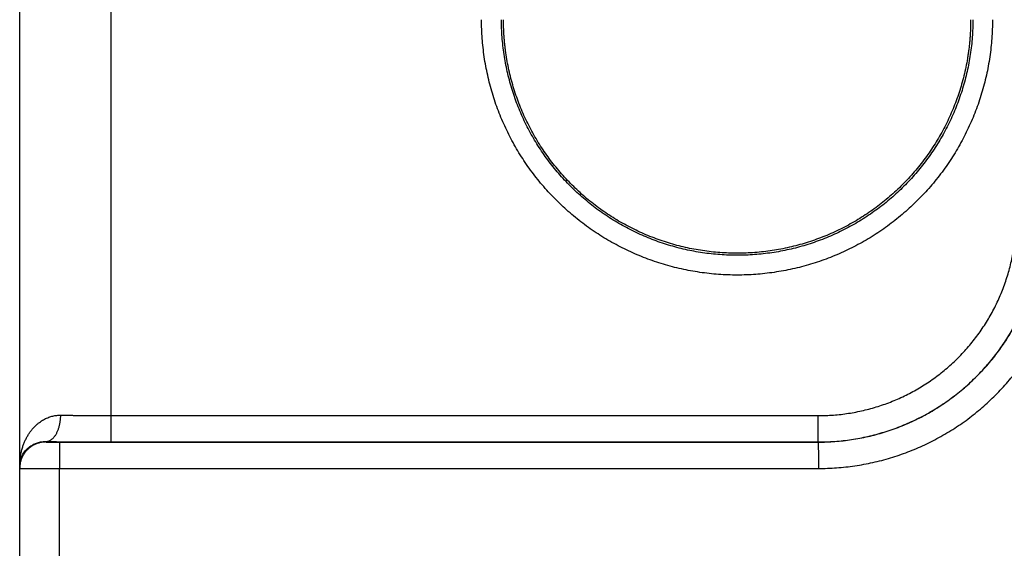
# Model space of a CAD drawing. Header units: inches. Extents: x 0 to 34, y 0 to 22.
# Tile 69 of 80: x 27.172 to 27.918, y 13.877 to 14.278. Entities that reach past the tile are written whole.
import ezdxf

# ---------------------------------------------------------------- set-up
doc = ezdxf.new("R2010")
doc.units = ezdxf.units.IN
doc.header["$LTSCALE"] = 1.87
doc.header["$MEASUREMENT"] = 0
doc.layers.get('0').update_dxf_attribs({"linetype": 'CONTINUOUS'})

msp = doc.modelspace()

# ---------------------------------------------------------------- linework, layer by layer
at = {"color": 7, "linetype": 'CONTINUOUS'}
for p, q in [((27.17167, 12.83808), (27.17167, 16.83212)), ((27.24106, 13.97784), (27.24106, 14.57832)), ((27.24106, 13.97784), (27.77719, 13.97776)), ((27.19167, 13.95811), (27.19167, 13.95777)), ((27.20176, 13.95759), (27.7771, 13.95768)), ((27.24088, 13.95785), (27.77701, 13.95777)), ((27.7771, 13.95768), (27.77701, 13.95777)), ((27.20193, 13.9376), (27.77727, 13.93768)), ((27.20193, 13.68857), (27.20193, 13.9376))]:
    msp.add_line(p, q, dxfattribs=at)
for points, knots in [([(27.90927, 14.27808), (27.90927, 14.27572), (27.90918, 14.271), (27.9088, 14.26392), (27.90815, 14.25687), (27.90725, 14.24985), (27.90609, 14.24287), (27.90468, 14.23594), (27.90301, 14.22906), (27.9011, 14.22225), (27.89893, 14.21552), (27.89653, 14.20886), (27.89388, 14.2023), (27.89099, 14.19583), (27.88787, 14.18948), (27.88452, 14.18325), (27.88094, 14.17714), (27.87715, 14.17117), (27.87313, 14.16534), (27.86891, 14.15966), (27.86448, 14.15414), (27.85986, 14.14878), (27.85504, 14.1436), (27.85003, 14.1386), (27.84485, 14.13378), (27.83949, 14.12915), (27.83397, 14.12473), (27.82829, 14.1205), (27.82246, 14.11649), (27.81649, 14.1127), (27.81038, 14.10912), (27.80415, 14.10577), (27.7978, 14.10265), (27.79134, 14.09976), (27.78477, 14.09712), (27.77812, 14.09471), (27.77138, 14.09255), (27.76457, 14.09063), (27.75769, 14.08897), (27.75075, 14.08756), (27.74377, 14.0864), (27.73675, 14.0855), (27.72971, 14.08485), (27.72264, 14.08446), (27.71556, 14.08433), (27.70849, 14.08446), (27.70142, 14.08485), (27.69437, 14.0855), (27.68736, 14.0864), (27.68037, 14.08756), (27.67344, 14.08897), (27.66656, 14.09063), (27.65975, 14.09255), (27.65301, 14.09471), (27.64635, 14.09712), (27.63979, 14.09977), (27.63333, 14.10265), (27.62698, 14.10577), (27.62074, 14.10912), (27.61464, 14.1127), (27.60866, 14.1165), (27.60283, 14.12051), (27.59715, 14.12473), (27.59163, 14.12916), (27.58628, 14.13378), (27.58109, 14.1386), (27.57609, 14.14361), (27.57127, 14.14879), (27.56664, 14.15415), (27.56222, 14.15967), (27.558, 14.16535), (27.55398, 14.17118), (27.55019, 14.17715), (27.54661, 14.18325), (27.54326, 14.18949), (27.54014, 14.19584), (27.53725, 14.2023), (27.5346, 14.20887), (27.5322, 14.21552), (27.53003, 14.22226), (27.52812, 14.22907), (27.52646, 14.23595), (27.52504, 14.24288), (27.52388, 14.24986), (27.52298, 14.25688), (27.52234, 14.26393), (27.52195, 14.271), (27.52186, 14.27572), (27.52186, 14.27808)], [0, 0, 0, 0, 0.011644, 0.023285, 0.034922, 0.046553, 0.058179, 0.0698, 0.081419, 0.093041, 0.104666, 0.116295, 0.127927, 0.139558, 0.151188, 0.162815, 0.174441, 0.186067, 0.197694, 0.209321, 0.220948, 0.232575, 0.244203, 0.255831, 0.267459, 0.279087, 0.290714, 0.302341, 0.313968, 0.325596, 0.337223, 0.34885, 0.360477, 0.372104, 0.383732, 0.395359, 0.406986, 0.418613, 0.43024, 0.441867, 0.453495, 0.465122, 0.476749, 0.488376, 0.500004, 0.511631, 0.523259, 0.534886, 0.546514, 0.558141, 0.569769, 0.581397, 0.593025, 0.604652, 0.61628, 0.627908, 0.639536, 0.651164, 0.662791, 0.674418, 0.686046, 0.697674, 0.709302, 0.720929, 0.732556, 0.744184, 0.755813, 0.767441, 0.779068, 0.790695, 0.802322, 0.813949, 0.825575, 0.837201, 0.848827, 0.860456, 0.872087, 0.883719, 0.895349, 0.906976, 0.918598, 0.930217, 0.941838, 0.953465, 0.965097, 0.976732, 0.988367, 1, 1, 1, 1]), ([(27.89441, 14.27808), (27.89441, 14.27588), (27.89432, 14.27147), (27.89396, 14.26487), (27.89335, 14.2583), (27.89249, 14.25175), (27.8914, 14.24523), (27.89007, 14.23876), (27.8885, 14.23235), (27.88669, 14.22599), (27.88464, 14.21971), (27.88237, 14.2135), (27.87987, 14.20738), (27.87715, 14.20136), (27.8742, 14.19545), (27.87104, 14.18965), (27.86766, 14.18397), (27.86408, 14.17842), (27.8603, 14.17301), (27.85632, 14.16774), (27.85215, 14.16261), (27.84779, 14.15765), (27.84325, 14.15285), (27.83853, 14.14823), (27.83365, 14.14378), (27.82861, 14.13951), (27.82341, 14.13544), (27.81807, 14.13155), (27.81259, 14.12787), (27.80697, 14.1244), (27.80123, 14.12113), (27.79538, 14.11808), (27.78941, 14.11524), (27.78335, 14.11263), (27.77719, 14.11025), (27.77095, 14.10809), (27.76464, 14.10616), (27.75825, 14.10447), (27.75181, 14.10302), (27.74532, 14.10181), (27.73879, 14.10083), (27.73223, 14.1001), (27.72564, 14.09961), (27.71904, 14.09937), (27.71244, 14.09936), (27.70584, 14.09961), (27.69925, 14.10009), (27.69269, 14.10082), (27.68616, 14.10179), (27.67966, 14.103), (27.67322, 14.10445), (27.66683, 14.10614), (27.66052, 14.10807), (27.65427, 14.11022), (27.64811, 14.1126), (27.64204, 14.11522), (27.63607, 14.11805), (27.63021, 14.1211), (27.62447, 14.12437), (27.61885, 14.12784), (27.61337, 14.13152), (27.60802, 14.13541), (27.60282, 14.13948), (27.59778, 14.14375), (27.59289, 14.1482), (27.58818, 14.15283), (27.58363, 14.15763), (27.57927, 14.16259), (27.5751, 14.16771), (27.57111, 14.17298), (27.56733, 14.1784), (27.56374, 14.18395), (27.56037, 14.18963), (27.5572, 14.19543), (27.55426, 14.20135), (27.55153, 14.20737), (27.54903, 14.21349), (27.54675, 14.21969), (27.54471, 14.22598), (27.5429, 14.23234), (27.54133, 14.23875), (27.54, 14.24523), (27.5389, 14.25174), (27.53805, 14.25829), (27.53744, 14.26487), (27.53707, 14.27147), (27.53699, 14.27588), (27.53699, 14.27808)], [0, 0, 0, 0, 0.011773, 0.023542, 0.035309, 0.047073, 0.058836, 0.070599, 0.082363, 0.094129, 0.105897, 0.117666, 0.129435, 0.141203, 0.152969, 0.164733, 0.176496, 0.18826, 0.200024, 0.211788, 0.223551, 0.235315, 0.247078, 0.258842, 0.270605, 0.282366, 0.294127, 0.305889, 0.31765, 0.329411, 0.341171, 0.352931, 0.364691, 0.376451, 0.38821, 0.399968, 0.411725, 0.423482, 0.435241, 0.447, 0.458759, 0.470519, 0.482279, 0.494039, 0.5058, 0.517561, 0.529323, 0.541085, 0.552846, 0.564609, 0.576372, 0.588136, 0.599899, 0.611662, 0.623427, 0.635192, 0.646957, 0.658722, 0.670487, 0.682252, 0.694019, 0.705785, 0.717551, 0.729318, 0.741085, 0.752853, 0.764621, 0.776389, 0.788157, 0.799925, 0.811694, 0.823462, 0.83523, 0.846998, 0.858767, 0.870538, 0.882309, 0.89408, 0.905851, 0.91762, 0.929388, 0.941155, 0.952921, 0.964689, 0.976458, 0.988229, 1, 1, 1, 1]), ([(27.54003, 14.25466), (27.5399, 14.25565), (27.53965, 14.25763), (27.53933, 14.2606), (27.53907, 14.26355), (27.53886, 14.26649), (27.5387, 14.26941), (27.53859, 14.27232), (27.53854, 14.27521), (27.53853, 14.27713), (27.53854, 14.27808)], [0, 0, 0, 0, 0.127608, 0.254586, 0.380801, 0.506317, 0.631045, 0.754899, 0.877931, 1, 1, 1, 1]), ([(27.89265, 14.27808), (27.89266, 14.27702), (27.89266, 14.27489), (27.89259, 14.27168), (27.89246, 14.26843), (27.89226, 14.26517), (27.892, 14.26187), (27.89168, 14.25856), (27.89128, 14.25523), (27.89082, 14.25189), (27.89046, 14.24967), (27.89028, 14.24855)], [0, 0, 0, 0, 0.107191, 0.21559, 0.325006, 0.435416, 0.546806, 0.658983, 0.771939, 0.885675, 1, 1, 1, 1]), ([(27.89028, 14.24855), (27.88991, 14.24637), (27.88909, 14.24204), (27.88762, 14.23558), (27.88591, 14.22918), (27.88397, 14.22285), (27.88178, 14.21659), (27.87937, 14.21042), (27.87673, 14.20435), (27.87386, 14.19838), (27.87077, 14.19252), (27.86746, 14.18678), (27.86394, 14.18117), (27.86022, 14.17569), (27.85629, 14.17036), (27.85216, 14.16518), (27.84785, 14.16015), (27.84335, 14.15529), (27.83867, 14.1506), (27.83382, 14.14609), (27.8288, 14.14177), (27.82363, 14.13763), (27.8183, 14.13369), (27.81283, 14.12995), (27.80723, 14.12642), (27.80149, 14.1231), (27.79564, 14.12), (27.78968, 14.11712), (27.78361, 14.11447), (27.77744, 14.11204), (27.77119, 14.10984), (27.76486, 14.10788), (27.75847, 14.10616), (27.75201, 14.10468), (27.7455, 14.10344), (27.73895, 14.10244), (27.73237, 14.10169), (27.72577, 14.10119), (27.71915, 14.10094), (27.71252, 14.10093), (27.7059, 14.10117), (27.69929, 14.10165), (27.69271, 14.10239), (27.68616, 14.10337), (27.67965, 14.10459), (27.67319, 14.10605), (27.66679, 14.10776), (27.66045, 14.10971), (27.6542, 14.11189), (27.64803, 14.1143), (27.64195, 14.11694), (27.63598, 14.1198), (27.63012, 14.12289), (27.62438, 14.1262), (27.61876, 14.12971), (27.61329, 14.13344), (27.60795, 14.13736), (27.60276, 14.14149), (27.59774, 14.1458), (27.59288, 14.1503), (27.58818, 14.15498), (27.58367, 14.15982), (27.57934, 14.16484), (27.57521, 14.17001), (27.57127, 14.17534), (27.56753, 14.1808), (27.56399, 14.18641), (27.56067, 14.19214), (27.55757, 14.19799), (27.55468, 14.20395), (27.55203, 14.21002), (27.5496, 14.21618), (27.5474, 14.22243), (27.54544, 14.22876), (27.54371, 14.23515), (27.54223, 14.24161), (27.54099, 14.24811), (27.54032, 14.25248), (27.54003, 14.25466)], [0, 0, 0, 0, 0.013156, 0.026314, 0.039469, 0.052627, 0.065783, 0.07894, 0.092098, 0.105254, 0.118412, 0.131567, 0.144726, 0.157883, 0.17104, 0.184199, 0.197355, 0.210514, 0.22367, 0.236829, 0.249987, 0.263144, 0.276304, 0.28946, 0.30262, 0.315777, 0.328936, 0.342095, 0.355253, 0.368413, 0.38157, 0.39473, 0.407888, 0.421047, 0.434207, 0.447364, 0.460525, 0.473682, 0.486843, 0.500001, 0.51316, 0.52632, 0.539477, 0.552638, 0.565795, 0.578955, 0.592114, 0.605272, 0.618432, 0.631589, 0.644749, 0.657907, 0.671065, 0.684225, 0.697381, 0.710541, 0.723698, 0.736857, 0.750015, 0.763172, 0.776331, 0.789487, 0.802646, 0.815802, 0.828961, 0.842118, 0.855274, 0.868433, 0.881588, 0.894747, 0.907903, 0.92106, 0.934218, 0.947373, 0.960531, 0.973686, 0.986844, 1, 1, 1, 1]), ([(27.77701, 13.95777), (27.77913, 13.95777), (27.78337, 13.95784), (27.78973, 13.9582), (27.79606, 13.95879), (27.80237, 13.95962), (27.80864, 13.96069), (27.81487, 13.96199), (27.82104, 13.96352), (27.82715, 13.96528), (27.83319, 13.96727), (27.83916, 13.96948), (27.84503, 13.97191), (27.85081, 13.97456), (27.85649, 13.97743), (27.86205, 13.9805), (27.8675, 13.98378), (27.87281, 13.98727), (27.878, 13.99094), (27.88304, 13.99481), (27.88793, 13.99886), (27.89267, 14.0031), (27.89725, 14.00751), (27.90166, 14.01208), (27.90589, 14.01682), (27.90995, 14.02171), (27.91382, 14.02675), (27.91749, 14.03194), (27.92098, 14.03725), (27.92426, 14.0427), (27.92733, 14.04826), (27.9302, 14.05393), (27.93285, 14.05971), (27.93529, 14.06559), (27.9375, 14.07155), (27.93949, 14.07759), (27.94125, 14.0837), (27.94278, 14.08987), (27.94408, 14.0961), (27.94515, 14.10237), (27.94598, 14.10867), (27.94657, 14.115), (27.94693, 14.12136), (27.94701, 14.1256), (27.94701, 14.12772)], [0, 0, 0, 0, 0.023835, 0.047663, 0.071486, 0.095305, 0.119124, 0.142943, 0.166762, 0.190579, 0.214397, 0.238215, 0.262031, 0.28584, 0.309643, 0.333445, 0.357248, 0.38105, 0.404849, 0.428644, 0.452438, 0.476232, 0.500028, 0.523825, 0.547622, 0.571418, 0.595215, 0.619013, 0.642815, 0.666617, 0.690418, 0.714219, 0.738026, 0.761838, 0.785653, 0.809467, 0.83328, 0.857094, 0.880908, 0.904721, 0.928536, 0.952353, 0.976174, 1, 1, 1, 1]), ([(27.7771, 13.95768), (27.77922, 13.95768), (27.78346, 13.95776), (27.78981, 13.95812), (27.79614, 13.95871), (27.80244, 13.95954), (27.80871, 13.96061), (27.81494, 13.96191), (27.82111, 13.96344), (27.82722, 13.9652), (27.83326, 13.96719), (27.83922, 13.96941), (27.84509, 13.97184), (27.85087, 13.97449), (27.85654, 13.97736), (27.8621, 13.98043), (27.86755, 13.98371), (27.87286, 13.9872), (27.87804, 13.99087), (27.88309, 13.99474), (27.88798, 13.9988), (27.89271, 14.00303), (27.89729, 14.00744), (27.9017, 14.01202), (27.90593, 14.01676), (27.90999, 14.02165), (27.91385, 14.02669), (27.91753, 14.03188), (27.92101, 14.03719), (27.9243, 14.04264), (27.92737, 14.0482), (27.93024, 14.05388), (27.93289, 14.05966), (27.93532, 14.06553), (27.93754, 14.0715), (27.93952, 14.07754), (27.94128, 14.08365), (27.94282, 14.08983), (27.94412, 14.09605), (27.94518, 14.10233), (27.94601, 14.10863), (27.94661, 14.11497), (27.94696, 14.12132), (27.94704, 14.12556), (27.94704, 14.12768)], [0, 0, 0, 0, 0.023816, 0.047633, 0.071451, 0.095266, 0.119081, 0.142895, 0.166708, 0.190521, 0.214332, 0.238139, 0.261943, 0.285747, 0.309551, 0.333354, 0.357152, 0.380948, 0.404745, 0.428542, 0.452338, 0.47613, 0.499921, 0.523712, 0.547506, 0.571305, 0.595108, 0.618911, 0.642713, 0.666518, 0.690327, 0.714139, 0.737951, 0.761763, 0.785579, 0.809398, 0.83322, 0.857044, 0.880868, 0.904694, 0.928521, 0.952349, 0.976176, 1, 1, 1, 1]), ([(27.77719, 13.97776), (27.7791, 13.97776), (27.78294, 13.97784), (27.78868, 13.97817), (27.79441, 13.97871), (27.80011, 13.97948), (27.80577, 13.98047), (27.81139, 13.98167), (27.81696, 13.98309), (27.82247, 13.98471), (27.82792, 13.98655), (27.83329, 13.9886), (27.83858, 13.99085), (27.84378, 13.9933), (27.84888, 13.99595), (27.85388, 13.99879), (27.85876, 14.00182), (27.86352, 14.00503), (27.86816, 14.00843), (27.87266, 14.012), (27.87702, 14.01574), (27.88124, 14.01964), (27.8853, 14.0237), (27.8892, 14.02792), (27.89294, 14.03228), (27.89651, 14.03678), (27.89991, 14.04141), (27.90312, 14.04618), (27.90615, 14.05106), (27.909, 14.05605), (27.91164, 14.06115), (27.91409, 14.06635), (27.91634, 14.07163), (27.91839, 14.077), (27.92023, 14.08245), (27.92186, 14.08796), (27.92327, 14.09353), (27.92448, 14.09914), (27.92546, 14.10481), (27.92623, 14.1105), (27.92678, 14.11622), (27.92711, 14.12197), (27.92719, 14.1258), (27.92719, 14.12772)], [0, 0, 0, 0, 0.024427, 0.048846, 0.073255, 0.097656, 0.122048, 0.146437, 0.170824, 0.195214, 0.219609, 0.244009, 0.268408, 0.2928, 0.317186, 0.34157, 0.365955, 0.39034, 0.414724, 0.439107, 0.46349, 0.487872, 0.512255, 0.536638, 0.56102, 0.585401, 0.609782, 0.634164, 0.658546, 0.682926, 0.707306, 0.731691, 0.756083, 0.780476, 0.804864, 0.829246, 0.853625, 0.878005, 0.902389, 0.926781, 0.951181, 0.975588, 1, 1, 1, 1]), ([(27.77727, 13.93768), (27.77957, 13.93768), (27.78419, 13.93777), (27.7911, 13.93815), (27.79801, 13.93878), (27.80489, 13.93966), (27.81174, 13.9408), (27.81854, 13.94218), (27.82529, 13.94382), (27.83197, 13.94569), (27.83859, 13.94782), (27.84512, 13.95018), (27.85155, 13.95278), (27.85789, 13.95561), (27.86412, 13.95867), (27.87024, 13.96196), (27.87623, 13.96546), (27.88209, 13.96919), (27.88781, 13.97312), (27.89338, 13.97727), (27.89879, 13.98161), (27.90405, 13.98615), (27.90913, 13.99087), (27.91404, 13.99578), (27.91876, 14.00087), (27.9233, 14.00612), (27.92764, 14.01154), (27.93179, 14.01711), (27.93572, 14.02283), (27.93944, 14.02869), (27.94295, 14.03468), (27.94624, 14.0408), (27.9493, 14.04703), (27.95213, 14.05337), (27.95473, 14.05981), (27.95709, 14.06635), (27.95921, 14.07296), (27.96109, 14.07965), (27.96272, 14.0864), (27.9641, 14.0932), (27.96524, 14.10005), (27.96612, 14.10694), (27.96675, 14.11385), (27.96713, 14.12076), (27.96721, 14.12538), (27.96721, 14.12768)], [0, 0, 0, 0, 0.023162, 0.046369, 0.069609, 0.092868, 0.116134, 0.139397, 0.162653, 0.185914, 0.209185, 0.232454, 0.255714, 0.278971, 0.302232, 0.325496, 0.348758, 0.372017, 0.395275, 0.418536, 0.441798, 0.465058, 0.488318, 0.511576, 0.534836, 0.558098, 0.581362, 0.604625, 0.627886, 0.651148, 0.674414, 0.697683, 0.720949, 0.744211, 0.767475, 0.790749, 0.814025, 0.837292, 0.860555, 0.883824, 0.907097, 0.930363, 0.95361, 0.976827, 1, 1, 1, 1]), ([(27.17167, 13.93941), (27.17167, 13.94042), (27.17173, 13.94243), (27.17201, 13.94542), (27.17247, 13.94836), (27.1731, 13.95122), (27.17389, 13.95397), (27.17483, 13.9566), (27.1759, 13.95909), (27.17709, 13.96143), (27.17838, 13.9636), (27.17974, 13.96561), (27.18118, 13.96745), (27.18267, 13.96912), (27.1842, 13.97063), (27.18575, 13.97198), (27.18733, 13.97317), (27.18892, 13.97421), (27.1905, 13.97512), (27.19209, 13.97589), (27.19366, 13.97653), (27.19522, 13.97706), (27.19677, 13.97747), (27.19829, 13.97778), (27.1998, 13.97799), (27.2013, 13.9781), (27.20229, 13.97812), (27.20278, 13.97811)], [0, 0, 0, 0, 0.054983, 0.109593, 0.1636, 0.216768, 0.268832, 0.319541, 0.368735, 0.416286, 0.462114, 0.506202, 0.548526, 0.589126, 0.628064, 0.665396, 0.701216, 0.735629, 0.768726, 0.80062, 0.831434, 0.861276, 0.890252, 0.918482, 0.946092, 0.973217, 1, 1, 1, 1]), ([(27.19167, 13.95811), (27.1919, 13.95812), (27.19236, 13.95816), (27.19306, 13.95829), (27.19374, 13.9585), (27.19442, 13.95879), (27.19509, 13.95916), (27.19574, 13.95959), (27.19637, 13.9601), (27.19699, 13.96068), (27.19759, 13.96133), (27.19816, 13.96204), (27.19871, 13.96281), (27.19923, 13.96364), (27.19972, 13.96453), (27.20018, 13.96547), (27.20061, 13.96645), (27.20101, 13.96749), (27.20136, 13.96856), (27.20168, 13.96967), (27.20196, 13.97082), (27.2022, 13.97199), (27.20241, 13.97318), (27.20256, 13.9744), (27.20268, 13.97563), (27.20276, 13.97687), (27.20278, 13.97769), (27.20278, 13.97811)], [0, 0, 0, 0, 0.027938, 0.056194, 0.084994, 0.114542, 0.145017, 0.176566, 0.209309, 0.243333, 0.2787, 0.315444, 0.353573, 0.393078, 0.433927, 0.476074, 0.519457, 0.563999, 0.609614, 0.656205, 0.703667, 0.751885, 0.800741, 0.85011, 0.899865, 0.949872, 1, 1, 1, 1]), ([(27.20278, 13.97811), (27.20366, 13.9781), (27.20544, 13.97807), (27.20814, 13.97804), (27.21092, 13.978), (27.21375, 13.97797), (27.21664, 13.97795), (27.21958, 13.97792), (27.22257, 13.9779), (27.22559, 13.97789), (27.22865, 13.97787), (27.23173, 13.97786), (27.23482, 13.97785), (27.23794, 13.97785), (27.24002, 13.97784), (27.24106, 13.97784)], [0, 0, 0, 0, 0.068863, 0.139603, 0.212082, 0.286169, 0.361731, 0.438616, 0.516657, 0.595686, 0.675534, 0.756039, 0.837052, 0.918424, 1, 1, 1, 1]), ([(27.24088, 13.95785), (27.24089, 13.95787), (27.24089, 13.95793), (27.24091, 13.95807), (27.24092, 13.95828), (27.24093, 13.95857), (27.24094, 13.95894), (27.24095, 13.95937), (27.24096, 13.95988), (27.24097, 13.96046), (27.24098, 13.9611), (27.24098, 13.96181), (27.24099, 13.96258), (27.241, 13.96341), (27.24101, 13.96429), (27.24102, 13.96523), (27.24102, 13.96622), (27.24103, 13.96725), (27.24103, 13.96832), (27.24104, 13.96943), (27.24104, 13.97057), (27.24105, 13.97174), (27.24105, 13.97293), (27.24105, 13.97414), (27.24106, 13.97537), (27.24106, 13.9766), (27.24106, 13.97743), (27.24106, 13.97784)], [0, 0, 0, 0, 0.003062, 0.009943, 0.020638, 0.035109, 0.053302, 0.075146, 0.100559, 0.129442, 0.161685, 0.197162, 0.235736, 0.27726, 0.321573, 0.368504, 0.417871, 0.469485, 0.523145, 0.578646, 0.635773, 0.694304, 0.754016, 0.814677, 0.876052, 0.937906, 1, 1, 1, 1]), ([(27.77701, 13.95777), (27.77702, 13.95778), (27.77702, 13.95785), (27.77704, 13.95799), (27.77704, 13.9582), (27.77706, 13.95849), (27.77707, 13.95885), (27.77708, 13.95929), (27.77709, 13.9598), (27.7771, 13.96037), (27.7771, 13.96102), (27.77711, 13.96173), (27.77712, 13.9625), (27.77713, 13.96333), (27.77714, 13.96421), (27.77714, 13.96515), (27.77715, 13.96613), (27.77716, 13.96717), (27.77716, 13.96824), (27.77717, 13.96935), (27.77717, 13.97049), (27.77718, 13.97166), (27.77718, 13.97285), (27.77718, 13.97406), (27.77718, 13.97529), (27.77719, 13.97652), (27.77719, 13.97735), (27.77719, 13.97776)], [0, 0, 0, 0, 0.003061, 0.009943, 0.020637, 0.035108, 0.053299, 0.075143, 0.100555, 0.129437, 0.161679, 0.197155, 0.235729, 0.277253, 0.321565, 0.368495, 0.417862, 0.469476, 0.523137, 0.578638, 0.635766, 0.694299, 0.754011, 0.814673, 0.87605, 0.937905, 1, 1, 1, 1]), ([(27.17167, 13.93941), (27.17167, 13.94013), (27.17175, 13.94156), (27.17214, 13.94366), (27.17276, 13.94569), (27.17359, 13.9476), (27.17462, 13.94938), (27.1758, 13.95099), (27.17711, 13.95242), (27.17851, 13.95368), (27.17998, 13.95477), (27.18148, 13.95568), (27.183, 13.95642), (27.18451, 13.95702), (27.18601, 13.95747), (27.18748, 13.9578), (27.18891, 13.95801), (27.1903, 13.95811), (27.19122, 13.95812), (27.19167, 13.95811)], [0, 0, 0, 0, 0.070494, 0.140604, 0.210078, 0.278532, 0.345618, 0.411076, 0.474731, 0.536402, 0.59603, 0.653535, 0.708952, 0.762272, 0.813529, 0.862784, 0.910155, 0.955827, 1, 1, 1, 1]), ([(27.19167, 13.95777), (27.19125, 13.95777), (27.19041, 13.95774), (27.18916, 13.95762), (27.18792, 13.95743), (27.18669, 13.95715), (27.18548, 13.9568), (27.1843, 13.95637), (27.18315, 13.95588), (27.18203, 13.95531), (27.18094, 13.95467), (27.1799, 13.95396), (27.17891, 13.95319), (27.17797, 13.95236), (27.17708, 13.95147), (27.17625, 13.95052), (27.17548, 13.94953), (27.17477, 13.94849), (27.17413, 13.94741), (27.17356, 13.94629), (27.17306, 13.94514), (27.17263, 13.94395), (27.17228, 13.94275), (27.17201, 13.94152), (27.17181, 13.94028), (27.17169, 13.93903), (27.17167, 13.93819), (27.17167, 13.93777)], [0, 0, 0, 0, 0.040002, 0.080003, 0.120005, 0.160007, 0.200009, 0.24001, 0.280012, 0.320014, 0.360015, 0.400016, 0.440018, 0.480018, 0.520019, 0.560019, 0.600019, 0.640018, 0.680017, 0.720016, 0.760014, 0.800012, 0.84001, 0.880008, 0.920005, 0.960003, 1, 1, 1, 1]), ([(27.19167, 13.95811), (27.19271, 13.9581), (27.19483, 13.95808), (27.19805, 13.95804), (27.20135, 13.95801), (27.20472, 13.95799), (27.20815, 13.95796), (27.21164, 13.95794), (27.21518, 13.95792), (27.21877, 13.9579), (27.2224, 13.95788), (27.22606, 13.95787), (27.22975, 13.95786), (27.23345, 13.95785), (27.23717, 13.95785), (27.23964, 13.95785), (27.24088, 13.95785)], [0, 0, 0, 0, 0.063724, 0.129178, 0.196231, 0.264735, 0.334538, 0.4055, 0.477508, 0.550452, 0.624212, 0.698662, 0.773647, 0.848987, 0.924501, 1, 1, 1, 1]), ([(27.19167, 13.95777), (27.19167, 13.95776), (27.19172, 13.95775), (27.19179, 13.95774), (27.19194, 13.95773), (27.19213, 13.95771), (27.19238, 13.9577), (27.19268, 13.95769), (27.19304, 13.95768), (27.19344, 13.95767), (27.19389, 13.95766), (27.19438, 13.95765), (27.19492, 13.95764), (27.19549, 13.95763), (27.1961, 13.95762), (27.19674, 13.95761), (27.19741, 13.95761), (27.1981, 13.9576), (27.19882, 13.9576), (27.19954, 13.9576), (27.20028, 13.95759), (27.20102, 13.95759), (27.20151, 13.95759), (27.20176, 13.95759)], [0, 0, 0, 0, 0.002994, 0.011268, 0.025072, 0.044403, 0.069196, 0.099326, 0.134553, 0.174589, 0.219205, 0.268187, 0.321267, 0.378162, 0.438585, 0.502241, 0.568762, 0.637682, 0.708493, 0.780667, 0.853662, 0.926943, 1, 1, 1, 1]), ([(27.20176, 13.95759), (27.20176, 13.95757), (27.20177, 13.95751), (27.20178, 13.95737), (27.20179, 13.95716), (27.2018, 13.95687), (27.20181, 13.9565), (27.20182, 13.95607), (27.20183, 13.95556), (27.20184, 13.95498), (27.20185, 13.95434), (27.20186, 13.95363), (27.20187, 13.95286), (27.20187, 13.95203), (27.20188, 13.95115), (27.20189, 13.95021), (27.2019, 13.94922), (27.2019, 13.94819), (27.20191, 13.94712), (27.20191, 13.94601), (27.20192, 13.94487), (27.20192, 13.9437), (27.20192, 13.94251), (27.20193, 13.9413), (27.20193, 13.94007), (27.20193, 13.93884), (27.20193, 13.93801), (27.20193, 13.9376)], [0, 0, 0, 0, 0.003061, 0.009943, 0.020637, 0.035108, 0.053299, 0.075143, 0.100555, 0.129437, 0.161678, 0.197155, 0.235729, 0.277252, 0.321564, 0.368495, 0.417862, 0.469476, 0.523137, 0.578638, 0.635765, 0.694298, 0.754011, 0.814673, 0.87605, 0.937905, 1, 1, 1, 1]), ([(27.7771, 13.95768), (27.77711, 13.95766), (27.77711, 13.95759), (27.77712, 13.95746), (27.77713, 13.95724), (27.77714, 13.95696), (27.77715, 13.95659), (27.77716, 13.95616), (27.77717, 13.95565), (27.77718, 13.95507), (27.77719, 13.95443), (27.7772, 13.95372), (27.77721, 13.95295), (27.77722, 13.95212), (27.77722, 13.95123), (27.77723, 13.9503), (27.77724, 13.94931), (27.77724, 13.94828), (27.77725, 13.94721), (27.77725, 13.9461), (27.77726, 13.94496), (27.77726, 13.94379), (27.77727, 13.9426), (27.77727, 13.94138), (27.77727, 13.94016), (27.77727, 13.93892), (27.77727, 13.9381), (27.77727, 13.93768)], [0, 0, 0, 0, 0.003061, 0.009943, 0.020637, 0.035107, 0.053299, 0.075143, 0.100554, 0.129436, 0.161678, 0.197154, 0.235728, 0.277251, 0.321563, 0.368493, 0.41786, 0.469474, 0.523135, 0.578636, 0.635764, 0.694297, 0.754009, 0.814672, 0.876049, 0.937905, 1, 1, 1, 1]), ([(27.17167, 13.93777), (27.17167, 13.93775), (27.17177, 13.93777), (27.17188, 13.93774), (27.17213, 13.93774), (27.17246, 13.93773), (27.17288, 13.93772), (27.1734, 13.93771), (27.174, 13.9377), (27.1747, 13.93769), (27.17548, 13.93768), (27.17634, 13.93768), (27.17728, 13.93767), (27.1783, 13.93766), (27.1794, 13.93765), (27.18056, 13.93765), (27.1818, 13.93764), (27.18309, 13.93763), (27.18445, 13.93763), (27.18586, 13.93762), (27.18733, 13.93762), (27.18883, 13.93761), (27.19038, 13.93761), (27.19197, 13.9376), (27.19358, 13.9376), (27.19522, 13.9376), (27.19688, 13.9376), (27.19856, 13.9376), (27.20024, 13.9376), (27.20137, 13.9376), (27.20193, 13.9376)], [0, 0, 0, 0, 0.001609, 0.006343, 0.014206, 0.025173, 0.039208, 0.056262, 0.076281, 0.099205, 0.124967, 0.153492, 0.18469, 0.218449, 0.254661, 0.29323, 0.33405, 0.376981, 0.421865, 0.46856, 0.516931, 0.566826, 0.618064, 0.670463, 0.723869, 0.778135, 0.833083, 0.888512, 0.944219, 1, 1, 1, 1])]:
    msp.add_open_spline(points, degree=3, knots=knots, dxfattribs=at)

doc.saveas('drawing.dxf')
